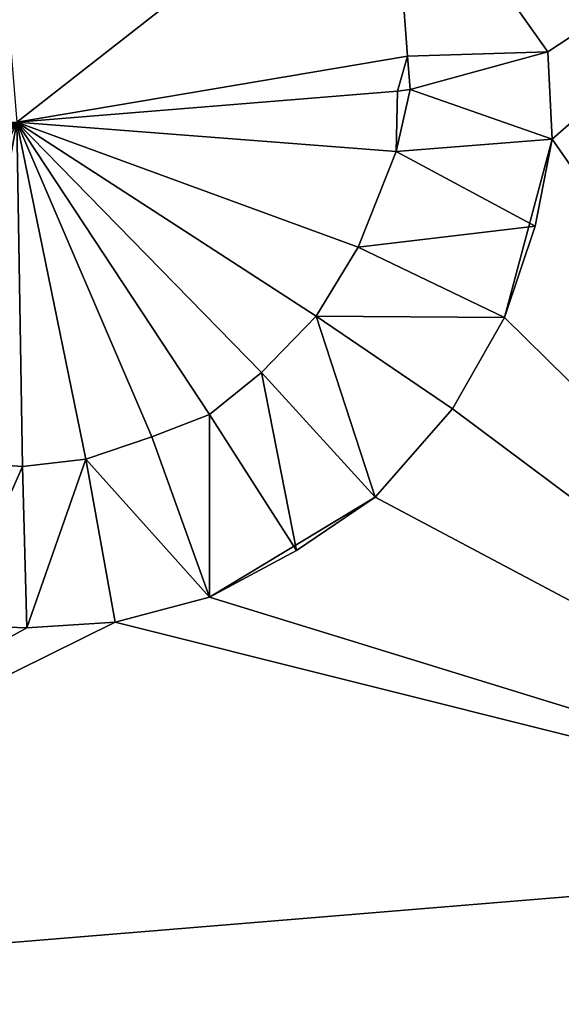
# Model space of a CAD drawing. Header units: inches. Extents: x 573046 to 573266, y 6670408 to 6670668.
# Tile 9 of 20: x 573237.89 to 573241.75, y 6670485.95 to 6670492.96. Entities that reach past the tile are written whole.
import ezdxf

# ---------------------------------------------------------------- set-up
doc = ezdxf.new("R2010")
doc.units = ezdxf.units.IN
doc.header["$MEASUREMENT"] = 0
doc.layers.add('Bygning', color=10, linetype='Continuous')

msp = doc.modelspace()

# ---------------------------------------------------------------- meshes
at = {"layer": 'Bygning', "color": 74, "true_color": 0x55aa00}
mesh = msp.add_polyface(dxfattribs=at)
corners = [(573229.079, 6670499.689, 226.16), (573225.81, 6670499.41, 226.16), (573229.102, 6670499.438, 226.163), (573226.75, 6670485.951, 226.16), (573229.67, 6670493.439, 226.163), (573244.58, 6670494.66, 226.183), (573240.53, 6670494.311, 226.183), (573241.65, 6670492.73, 226.17), (573241.68, 6670492.109, 226.17), (573245.24, 6670487, 226.18), (573238.57, 6670488.67, 226.17), (573233.188, 6670486.01, 226.165), (573236.91, 6670488.74, 226.17), (573233.15, 6670486.461, 226.165), (573240.651, 6670492.699, 226.17), (573229.42, 6670495.902, 226.163), (573234.96, 6670493.82, 226.163), (573234.13, 6670492.029, 226.17), (573235.1, 6670492.15, 226.163), (573237.94, 6670488.631, 226.17), (573237.41, 6670488.65, 226.17), (573239.24, 6670488.85, 226.17), (573236.26, 6670488.98, 226.17), (573240.42, 6670489.561, 226.17), (573235.66, 6670489.34, 226.17), (573240.97, 6670490.189, 226.17), (573235.13, 6670489.801, 226.17), (573241.34, 6670490.84, 226.17), (573234.69, 6670490.34, 226.17), (573234.4, 6670490.869, 226.17), (573234.21, 6670491.49, 226.17)]
mesh.append_faces([[corners[k] for k in face] for face in [(29, 4, 13), (17, 4, 30), (29, 30, 4), (5, 7, 8), (28, 29, 13), (9, 8, 27), (26, 28, 13), (9, 27, 25), (24, 26, 13), (9, 25, 23), (22, 24, 13), (9, 23, 21), (12, 22, 13), (9, 21, 10), (20, 12, 11), (11, 10, 19), (19, 20, 11), (15, 1, 4), (16, 4, 17), (16, 17, 18), (2, 1, 15), (7, 6, 14), (4, 3, 13), (12, 13, 11), (9, 10, 11), (5, 8, 9), (5, 6, 7), (1, 3, 4), (0, 1, 2)]])
mesh = msp.add_polyface(dxfattribs=at)
corners = [(573240.67, 6670492.461, 231.96), (573240.651, 6670492.699, 231.96), (573240.58, 6670492.451, 231.988), (573237.87, 6670492.23, 232.84), (573237.43, 6670497.58, 232.84), (573240.53, 6670494.311, 231.96), (573240.32, 6670496.881, 231.95)]
mesh.append_faces([[corners[k] for k in face] for face in [(4, 5, 6), (3, 1, 5), (4, 3, 5), (2, 1, 3), (0, 1, 2)]])
mesh = msp.add_polyface(dxfattribs=at)
corners = [(573240.53, 6670494.311, 231.96), (573240.651, 6670492.699, 226.018), (573240.53, 6670494.311, 226.017), (573240.651, 6670492.699, 231.96)]
mesh.append_faces([[corners[k] for k in face] for face in [(0, 3, 1), (0, 1, 2)]])
mesh = msp.add_polyface(dxfattribs=at)
corners = [(573240.53, 6670494.311, 226.183), (573240.651, 6670492.699, 226.933), (573240.53, 6670494.311, 226.933), (573240.651, 6670492.699, 226.183)]
mesh.append_faces([[corners[k] for k in face] for face in [(0, 3, 1), (0, 1, 2)]])
mesh = msp.add_polyface(dxfattribs=at)
corners = [(573240.53, 6670494.311, 226.183), (573240.651, 6670492.699, 226.933), (573240.53, 6670494.311, 226.933), (573240.651, 6670492.699, 226.183)]
mesh.append_faces([[corners[k] for k in face] for face in [(0, 3, 1), (0, 1, 2)]])
mesh = msp.add_polyface(dxfattribs=at)
corners = [(573240.67, 6670492.461, 226.72), (573241.65, 6670492.73, 226.676), (573240.651, 6670492.699, 226.71), (573241.68, 6670492.109, 226.58), (573235.1, 6670492.15, 226.86), (573234.13, 6670492.029, 226.852), (573235.11, 6670492.02, 226.86), (573240.57, 6670492.02, 226.666), (573241.56, 6670491.49, 226.491), (573234.21, 6670491.49, 226.847), (573235.35, 6670492.039, 226.89), (573235.41, 6670491.58, 226.885), (573240.3, 6670491.34, 226.577), (573241.34, 6670490.84, 226.402), (573234.4, 6670490.869, 226.81), (573240.58, 6670492.451, 226.73), (573240, 6670490.85, 226.519), (573240.97, 6670490.189, 226.321), (573234.69, 6670490.34, 226.706), (573235.63, 6670491.09, 226.825), (573240.42, 6670489.561, 226.253), (573235.13, 6670489.801, 226.592), (573235.92, 6670490.619, 226.728), (573239.61, 6670490.449, 226.479), (573239.86, 6670489.18, 226.223), (573235.66, 6670489.34, 226.486), (573236.35, 6670490.24, 226.64), (573239.24, 6670488.85, 226.205), (573239.24, 6670490.15, 226.454), (573238.83, 6670489.99, 226.452), (573236.26, 6670488.98, 226.394), (573236.91, 6670488.74, 226.318), (573237.43, 6670489.811, 226.506), (573236.87, 6670489.971, 226.565), (573238.57, 6670488.67, 226.214), (573238.36, 6670489.83, 226.454), (573237.41, 6670488.65, 226.275), (573237.91, 6670489.779, 226.473), (573237.94, 6670488.631, 226.243)]
mesh.append_faces([[corners[k] for k in face] for face in [(11, 6, 9), (0, 7, 3), (36, 38, 37), (27, 29, 35), (38, 35, 37), (26, 22, 21), (22, 19, 18), (36, 32, 31), (34, 35, 38), (36, 37, 32), (30, 33, 26), (14, 19, 11), (31, 33, 30), (34, 27, 35), (31, 32, 33), (30, 26, 25), (24, 28, 27), (23, 28, 24), (27, 28, 29), (25, 26, 21), (23, 24, 20), (12, 16, 13), (16, 23, 20), (21, 22, 18), (16, 20, 17), (12, 8, 7), (18, 19, 14), (13, 16, 17), (7, 0, 15), (14, 11, 9), (8, 12, 13), (10, 6, 11), (9, 6, 5), (3, 7, 8), (4, 5, 6), (0, 3, 1), (0, 1, 2)]])
mesh = msp.add_polyface(dxfattribs=at)
corners = [(573240.651, 6670492.699, 226.17), (573241.65, 6670492.73, 226.92), (573240.651, 6670492.699, 226.92), (573241.65, 6670492.73, 226.17)]
mesh.append_faces([[corners[k] for k in face] for face in [(0, 3, 1), (0, 1, 2)]])
mesh = msp.add_polyface(dxfattribs=at)
corners = [(573240.651, 6670492.699, 226.17), (573241.65, 6670492.73, 226.92), (573240.651, 6670492.699, 226.92), (573241.65, 6670492.73, 226.17)]
mesh.append_faces([[corners[k] for k in face] for face in [(0, 3, 1), (0, 1, 2)]])
mesh = msp.add_polyface(dxfattribs=at)
corners = [(573241.65, 6670492.73, 226.676), (573241.65, 6670492.73, 226.016), (573240.651, 6670492.699, 226.018), (573240.651, 6670492.699, 226.71)]
mesh.append_faces([[corners[k] for k in face] for face in [(3, 0, 2), (0, 1, 2)]])
mesh = msp.add_polyface(dxfattribs=at)
corners = [(573241.65, 6670492.73, 226.17), (573240.651, 6670492.699, 226.018), (573241.65, 6670492.73, 226.016), (573240.651, 6670492.699, 226.17)]
mesh.append_faces([[corners[k] for k in face] for face in [(0, 3, 1), (0, 1, 2)]])
mesh = msp.add_polyface(dxfattribs=at)
corners = [(573240.67, 6670492.461, 231.96), (573240.67, 6670492.461, 226.017), (573240.651, 6670492.699, 226.018), (573240.651, 6670492.699, 231.96)]
mesh.append_faces([[corners[k] for k in face] for face in [(3, 0, 2), (0, 1, 2)]])
mesh = msp.add_polyface(dxfattribs=at)
corners = [(573241.65, 6670492.73, 226.17), (573241.68, 6670492.109, 226.92), (573241.65, 6670492.73, 226.92), (573241.68, 6670492.109, 226.17)]
mesh.append_faces([[corners[k] for k in face] for face in [(0, 3, 1), (0, 1, 2)]])
mesh = msp.add_polyface(dxfattribs=at)
corners = [(573241.65, 6670492.73, 226.17), (573241.68, 6670492.109, 226.92), (573241.65, 6670492.73, 226.92), (573241.68, 6670492.109, 226.17)]
mesh.append_faces([[corners[k] for k in face] for face in [(0, 3, 1), (0, 1, 2)]])
mesh = msp.add_polyface(dxfattribs=at)
corners = [(573241.68, 6670492.109, 226.58), (573241.68, 6670492.109, 226.016), (573241.65, 6670492.73, 226.016), (573241.65, 6670492.73, 226.676)]
mesh.append_faces([[corners[k] for k in face] for face in [(3, 0, 2), (0, 1, 2)]])
mesh = msp.add_polyface(dxfattribs=at)
corners = [(573241.68, 6670492.109, 226.17), (573241.65, 6670492.73, 226.016), (573241.68, 6670492.109, 226.016), (573241.65, 6670492.73, 226.17)]
mesh.append_faces([[corners[k] for k in face] for face in [(0, 3, 1), (0, 1, 2)]])
mesh = msp.add_polyface(dxfattribs=at)
corners = [(573240.57, 6670492.02, 229.832), (573237.87, 6670492.23, 229.819), (573240.3, 6670491.34, 229.832), (573240, 6670490.85, 229.832), (573240.58, 6670492.451, 229.819), (573239.61, 6670490.449, 229.832), (573239.24, 6670490.15, 229.832), (573235.41, 6670491.58, 229.832), (573235.35, 6670492.039, 229.819), (573238.83, 6670489.99, 229.832), (573235.63, 6670491.09, 229.832), (573238.36, 6670489.83, 229.832), (573235.92, 6670490.619, 229.832), (573237.91, 6670489.779, 229.832), (573236.35, 6670490.24, 229.832), (573237.43, 6670489.811, 229.832), (573236.87, 6670489.971, 229.832)]
mesh.append_faces([[corners[k] for k in face] for face in [(15, 1, 16), (16, 1, 14), (13, 1, 15), (14, 1, 12), (11, 1, 13), (12, 1, 10), (9, 1, 11), (10, 1, 7), (6, 1, 9), (7, 1, 8), (5, 1, 6), (3, 1, 5), (4, 1, 0), (2, 1, 3), (0, 1, 2)]])
mesh = msp.add_polyface(dxfattribs=at)
corners = [(573240.58, 6670492.451, 229.819), (573237.87, 6670492.23, 230.569), (573240.58, 6670492.451, 230.569), (573237.87, 6670492.23, 229.819)]
mesh.append_faces([[corners[k] for k in face] for face in [(0, 3, 1), (0, 1, 2)]])
mesh = msp.add_polyface(dxfattribs=at)
corners = [(573240.58, 6670492.451, 229.819), (573237.87, 6670492.23, 230.569), (573240.58, 6670492.451, 230.569), (573237.87, 6670492.23, 229.819)]
mesh.append_faces([[corners[k] for k in face] for face in [(0, 3, 1), (0, 1, 2)]])
mesh = msp.add_polyface(dxfattribs=at)
corners = [(573240.58, 6670492.451, 231.988), (573237.87, 6670492.23, 226.018), (573240.58, 6670492.451, 226.017), (573237.87, 6670492.23, 232.84)]
mesh.append_faces([[corners[k] for k in face] for face in [(0, 3, 1), (0, 1, 2)]])
mesh = msp.add_polyface(dxfattribs=at)
corners = [(573240.58, 6670492.451, 229.832), (573240.57, 6670492.02, 230.582), (573240.58, 6670492.451, 230.582), (573240.57, 6670492.02, 229.832)]
mesh.append_faces([[corners[k] for k in face] for face in [(0, 3, 1), (0, 1, 2)]])
mesh = msp.add_polyface(dxfattribs=at)
corners = [(573240.58, 6670492.451, 229.832), (573240.57, 6670492.02, 230.582), (573240.58, 6670492.451, 230.582), (573240.57, 6670492.02, 229.832)]
mesh.append_faces([[corners[k] for k in face] for face in [(0, 3, 1), (0, 1, 2)]])
mesh = msp.add_polyface(dxfattribs=at)
corners = [(573240.57, 6670492.02, 226.666), (573240.58, 6670492.451, 226.017), (573240.57, 6670492.02, 226.017), (573240.58, 6670492.451, 226.73)]
mesh.append_faces([[corners[k] for k in face] for face in [(0, 3, 1), (0, 1, 2)]])
mesh = msp.add_polyface(dxfattribs=at)
corners = [(573240.67, 6670492.461, 231.96), (573240.58, 6670492.451, 226.017), (573240.67, 6670492.461, 226.017), (573240.58, 6670492.451, 231.988)]
mesh.append_faces([[corners[k] for k in face] for face in [(0, 3, 1), (0, 1, 2)]])
mesh = msp.add_polyface(dxfattribs=at)
corners = [(573241.68, 6670492.109, 226.17), (573241.34, 6670490.84, 226.92), (573241.68, 6670492.109, 226.92), (573241.34, 6670490.84, 226.17)]
mesh.append_faces([[corners[k] for k in face] for face in [(0, 3, 1), (0, 1, 2)]])
mesh = msp.add_polyface(dxfattribs=at)
corners = [(573241.68, 6670492.109, 226.17), (573241.34, 6670490.84, 226.92), (573241.68, 6670492.109, 226.92), (573241.34, 6670490.84, 226.17)]
mesh.append_faces([[corners[k] for k in face] for face in [(0, 3, 1), (0, 1, 2)]])
mesh = msp.add_polyface(dxfattribs=at)
corners = [(573241.34, 6670490.84, 226.17), (573241.68, 6670492.109, 226.016), (573241.34, 6670490.84, 226.015), (573241.68, 6670492.109, 226.17)]
mesh.append_faces([[corners[k] for k in face] for face in [(0, 3, 1), (0, 1, 2)]])
mesh = msp.add_polyface(dxfattribs=at)
corners = [(573241.56, 6670491.49, 226.491), (573241.56, 6670491.49, 226.016), (573241.68, 6670492.109, 226.016), (573241.68, 6670492.109, 226.58)]
mesh.append_faces([[corners[k] for k in face] for face in [(3, 0, 2), (0, 1, 2)]])
mesh = msp.add_polyface(dxfattribs=at)
corners = [(573240.57, 6670492.02, 229.832), (573240.3, 6670491.34, 230.582), (573240.57, 6670492.02, 230.582), (573240.3, 6670491.34, 229.832)]
mesh.append_faces([[corners[k] for k in face] for face in [(0, 3, 1), (0, 1, 2)]])
mesh = msp.add_polyface(dxfattribs=at)
corners = [(573240.57, 6670492.02, 229.832), (573240.3, 6670491.34, 230.582), (573240.57, 6670492.02, 230.582), (573240.3, 6670491.34, 229.832)]
mesh.append_faces([[corners[k] for k in face] for face in [(0, 3, 1), (0, 1, 2)]])
mesh = msp.add_polyface(dxfattribs=at)
corners = [(573240.3, 6670491.34, 226.577), (573240.57, 6670492.02, 226.017), (573240.3, 6670491.34, 226.016), (573240.57, 6670492.02, 226.666)]
mesh.append_faces([[corners[k] for k in face] for face in [(0, 3, 1), (0, 1, 2)]])
mesh = msp.add_polyface(dxfattribs=at)
corners = [(573241.34, 6670490.84, 226.402), (573241.34, 6670490.84, 226.015), (573241.56, 6670491.49, 226.016), (573241.56, 6670491.49, 226.491)]
mesh.append_faces([[corners[k] for k in face] for face in [(3, 0, 2), (0, 1, 2)]])
mesh = msp.add_polyface(dxfattribs=at)
corners = [(573240.3, 6670491.34, 229.832), (573240, 6670490.85, 230.582), (573240.3, 6670491.34, 230.582), (573240, 6670490.85, 229.832)]
mesh.append_faces([[corners[k] for k in face] for face in [(0, 3, 1), (0, 1, 2)]])
mesh = msp.add_polyface(dxfattribs=at)
corners = [(573240.3, 6670491.34, 229.832), (573240, 6670490.85, 230.582), (573240.3, 6670491.34, 230.582), (573240, 6670490.85, 229.832)]
mesh.append_faces([[corners[k] for k in face] for face in [(0, 3, 1), (0, 1, 2)]])
mesh = msp.add_polyface(dxfattribs=at)
corners = [(573240, 6670490.85, 226.519), (573240.3, 6670491.34, 226.016), (573240, 6670490.85, 226.016), (573240.3, 6670491.34, 226.577)]
mesh.append_faces([[corners[k] for k in face] for face in [(0, 3, 1), (0, 1, 2)]])
mesh = msp.add_polyface(dxfattribs=at)
corners = [(573240, 6670490.85, 229.832), (573239.61, 6670490.449, 230.582), (573240, 6670490.85, 230.582), (573239.61, 6670490.449, 229.832)]
mesh.append_faces([[corners[k] for k in face] for face in [(0, 3, 1), (0, 1, 2)]])
mesh = msp.add_polyface(dxfattribs=at)
corners = [(573240, 6670490.85, 229.832), (573239.61, 6670490.449, 230.582), (573240, 6670490.85, 230.582), (573239.61, 6670490.449, 229.832)]
mesh.append_faces([[corners[k] for k in face] for face in [(0, 3, 1), (0, 1, 2)]])
mesh = msp.add_polyface(dxfattribs=at)
corners = [(573239.61, 6670490.449, 226.479), (573240, 6670490.85, 226.016), (573239.61, 6670490.449, 226.015), (573240, 6670490.85, 226.519)]
mesh.append_faces([[corners[k] for k in face] for face in [(0, 3, 1), (0, 1, 2)]])
mesh = msp.add_polyface(dxfattribs=at)
corners = [(573241.34, 6670490.84, 226.17), (573240.97, 6670490.189, 226.92), (573241.34, 6670490.84, 226.92), (573240.97, 6670490.189, 226.17)]
mesh.append_faces([[corners[k] for k in face] for face in [(0, 3, 1), (0, 1, 2)]])
mesh = msp.add_polyface(dxfattribs=at)
corners = [(573241.34, 6670490.84, 226.17), (573240.97, 6670490.189, 226.92), (573241.34, 6670490.84, 226.92), (573240.97, 6670490.189, 226.17)]
mesh.append_faces([[corners[k] for k in face] for face in [(0, 3, 1), (0, 1, 2)]])
mesh = msp.add_polyface(dxfattribs=at)
corners = [(573240.97, 6670490.189, 226.321), (573240.97, 6670490.189, 226.015), (573241.34, 6670490.84, 226.015), (573241.34, 6670490.84, 226.402)]
mesh.append_faces([[corners[k] for k in face] for face in [(3, 0, 2), (0, 1, 2)]])
mesh = msp.add_polyface(dxfattribs=at)
corners = [(573240.97, 6670490.189, 226.17), (573241.34, 6670490.84, 226.015), (573240.97, 6670490.189, 226.015), (573241.34, 6670490.84, 226.17)]
mesh.append_faces([[corners[k] for k in face] for face in [(0, 3, 1), (0, 1, 2)]])
mesh = msp.add_polyface(dxfattribs=at)
corners = [(573239.61, 6670490.449, 229.832), (573239.24, 6670490.15, 230.582), (573239.61, 6670490.449, 230.582), (573239.24, 6670490.15, 229.832)]
mesh.append_faces([[corners[k] for k in face] for face in [(0, 3, 1), (0, 1, 2)]])
mesh = msp.add_polyface(dxfattribs=at)
corners = [(573239.61, 6670490.449, 229.832), (573239.24, 6670490.15, 230.582), (573239.61, 6670490.449, 230.582), (573239.24, 6670490.15, 229.832)]
mesh.append_faces([[corners[k] for k in face] for face in [(0, 3, 1), (0, 1, 2)]])
mesh = msp.add_polyface(dxfattribs=at)
corners = [(573239.24, 6670490.15, 226.454), (573239.61, 6670490.449, 226.015), (573239.24, 6670490.15, 226.014), (573239.61, 6670490.449, 226.479)]
mesh.append_faces([[corners[k] for k in face] for face in [(0, 3, 1), (0, 1, 2)]])
mesh = msp.add_polyface(dxfattribs=at)
corners = [(573240.97, 6670490.189, 226.17), (573240.42, 6670489.561, 226.92), (573240.97, 6670490.189, 226.92), (573240.42, 6670489.561, 226.17)]
mesh.append_faces([[corners[k] for k in face] for face in [(0, 3, 1), (0, 1, 2)]])
mesh = msp.add_polyface(dxfattribs=at)
corners = [(573240.97, 6670490.189, 226.17), (573240.42, 6670489.561, 226.92), (573240.97, 6670490.189, 226.92), (573240.42, 6670489.561, 226.17)]
mesh.append_faces([[corners[k] for k in face] for face in [(0, 3, 1), (0, 1, 2)]])
mesh = msp.add_polyface(dxfattribs=at)
corners = [(573240.42, 6670489.561, 226.253), (573240.42, 6670489.561, 226.013), (573240.97, 6670490.189, 226.015), (573240.97, 6670490.189, 226.321)]
mesh.append_faces([[corners[k] for k in face] for face in [(3, 0, 2), (0, 1, 2)]])
mesh = msp.add_polyface(dxfattribs=at)
corners = [(573240.42, 6670489.561, 226.17), (573240.97, 6670490.189, 226.015), (573240.42, 6670489.561, 226.013), (573240.97, 6670490.189, 226.17)]
mesh.append_faces([[corners[k] for k in face] for face in [(0, 3, 1), (0, 1, 2)]])
mesh = msp.add_polyface(dxfattribs=at)
corners = [(573239.24, 6670490.15, 229.832), (573238.83, 6670489.99, 230.582), (573239.24, 6670490.15, 230.582), (573238.83, 6670489.99, 229.832)]
mesh.append_faces([[corners[k] for k in face] for face in [(0, 3, 1), (0, 1, 2)]])
mesh = msp.add_polyface(dxfattribs=at)
corners = [(573239.24, 6670490.15, 229.832), (573238.83, 6670489.99, 230.582), (573239.24, 6670490.15, 230.582), (573238.83, 6670489.99, 229.832)]
mesh.append_faces([[corners[k] for k in face] for face in [(0, 3, 1), (0, 1, 2)]])
mesh = msp.add_polyface(dxfattribs=at)
corners = [(573238.83, 6670489.99, 226.452), (573239.24, 6670490.15, 226.014), (573238.83, 6670489.99, 226.014), (573239.24, 6670490.15, 226.454)]
mesh.append_faces([[corners[k] for k in face] for face in [(0, 3, 1), (0, 1, 2)]])
mesh = msp.add_polyface(dxfattribs=at)
corners = [(573238.83, 6670489.99, 229.832), (573238.36, 6670489.83, 230.582), (573238.83, 6670489.99, 230.582), (573238.36, 6670489.83, 229.832)]
mesh.append_faces([[corners[k] for k in face] for face in [(0, 3, 1), (0, 1, 2)]])
mesh = msp.add_polyface(dxfattribs=at)
corners = [(573238.83, 6670489.99, 229.832), (573238.36, 6670489.83, 230.582), (573238.83, 6670489.99, 230.582), (573238.36, 6670489.83, 229.832)]
mesh.append_faces([[corners[k] for k in face] for face in [(0, 3, 1), (0, 1, 2)]])
mesh = msp.add_polyface(dxfattribs=at)
corners = [(573238.83, 6670489.99, 226.452), (573238.83, 6670489.99, 226.014), (573238.36, 6670489.83, 226.013), (573238.36, 6670489.83, 226.454)]
mesh.append_faces([[corners[k] for k in face] for face in [(3, 0, 2), (0, 1, 2)]])
mesh = msp.add_polyface(dxfattribs=at)
corners = [(573238.36, 6670489.83, 229.832), (573237.91, 6670489.779, 230.582), (573238.36, 6670489.83, 230.582), (573237.91, 6670489.779, 229.832)]
mesh.append_faces([[corners[k] for k in face] for face in [(0, 3, 1), (0, 1, 2)]])
mesh = msp.add_polyface(dxfattribs=at)
corners = [(573238.36, 6670489.83, 229.832), (573237.91, 6670489.779, 230.582), (573238.36, 6670489.83, 230.582), (573237.91, 6670489.779, 229.832)]
mesh.append_faces([[corners[k] for k in face] for face in [(0, 3, 1), (0, 1, 2)]])
mesh = msp.add_polyface(dxfattribs=at)
corners = [(573238.36, 6670489.83, 226.454), (573238.36, 6670489.83, 226.013), (573237.91, 6670489.779, 226.013), (573237.91, 6670489.779, 226.473)]
mesh.append_faces([[corners[k] for k in face] for face in [(3, 0, 2), (0, 1, 2)]])
mesh = msp.add_polyface(dxfattribs=at)
corners = [(573237.91, 6670489.779, 229.832), (573237.43, 6670489.811, 230.582), (573237.91, 6670489.779, 230.582), (573237.43, 6670489.811, 229.832)]
mesh.append_faces([[corners[k] for k in face] for face in [(0, 3, 1), (0, 1, 2)]])
mesh = msp.add_polyface(dxfattribs=at)
corners = [(573237.91, 6670489.779, 229.832), (573237.43, 6670489.811, 230.582), (573237.91, 6670489.779, 230.582), (573237.43, 6670489.811, 229.832)]
mesh.append_faces([[corners[k] for k in face] for face in [(0, 3, 1), (0, 1, 2)]])
mesh = msp.add_polyface(dxfattribs=at)
corners = [(573237.91, 6670489.779, 226.473), (573237.91, 6670489.779, 226.013), (573237.43, 6670489.811, 226.013), (573237.43, 6670489.811, 226.506)]
mesh.append_faces([[corners[k] for k in face] for face in [(3, 0, 2), (0, 1, 2)]])
mesh = msp.add_polyface(dxfattribs=at)
corners = [(573240.42, 6670489.561, 226.17), (573239.24, 6670488.85, 226.92), (573240.42, 6670489.561, 226.92), (573239.24, 6670488.85, 226.17)]
mesh.append_faces([[corners[k] for k in face] for face in [(0, 3, 1), (0, 1, 2)]])
mesh = msp.add_polyface(dxfattribs=at)
corners = [(573240.42, 6670489.561, 226.17), (573239.24, 6670488.85, 226.92), (573240.42, 6670489.561, 226.92), (573239.24, 6670488.85, 226.17)]
mesh.append_faces([[corners[k] for k in face] for face in [(0, 3, 1), (0, 1, 2)]])
mesh = msp.add_polyface(dxfattribs=at)
corners = [(573239.24, 6670488.85, 226.17), (573240.42, 6670489.561, 226.013), (573239.24, 6670488.85, 226.011), (573240.42, 6670489.561, 226.17)]
mesh.append_faces([[corners[k] for k in face] for face in [(0, 3, 1), (0, 1, 2)]])
mesh = msp.add_polyface(dxfattribs=at)
corners = [(573239.86, 6670489.18, 226.223), (573239.86, 6670489.18, 226.012), (573240.42, 6670489.561, 226.013), (573240.42, 6670489.561, 226.253)]
mesh.append_faces([[corners[k] for k in face] for face in [(3, 0, 2), (0, 1, 2)]])
mesh = msp.add_polyface(dxfattribs=at)
corners = [(573239.24, 6670488.85, 226.205), (573239.24, 6670488.85, 226.011), (573239.86, 6670489.18, 226.012), (573239.86, 6670489.18, 226.223)]
mesh.append_faces([[corners[k] for k in face] for face in [(3, 0, 2), (0, 1, 2)]])
mesh = msp.add_polyface(dxfattribs=at)
corners = [(573239.24, 6670488.85, 226.17), (573238.57, 6670488.67, 226.92), (573239.24, 6670488.85, 226.92), (573238.57, 6670488.67, 226.17)]
mesh.append_faces([[corners[k] for k in face] for face in [(0, 3, 1), (0, 1, 2)]])
mesh = msp.add_polyface(dxfattribs=at)
corners = [(573239.24, 6670488.85, 226.17), (573238.57, 6670488.67, 226.92), (573239.24, 6670488.85, 226.92), (573238.57, 6670488.67, 226.17)]
mesh.append_faces([[corners[k] for k in face] for face in [(0, 3, 1), (0, 1, 2)]])
mesh = msp.add_polyface(dxfattribs=at)
corners = [(573239.24, 6670488.85, 226.205), (573238.57, 6670488.67, 226.011), (573239.24, 6670488.85, 226.011), (573238.57, 6670488.67, 226.214)]
mesh.append_faces([[corners[k] for k in face] for face in [(0, 3, 1), (0, 1, 2)]])
mesh = msp.add_polyface(dxfattribs=at)
corners = [(573238.57, 6670488.67, 226.17), (573239.24, 6670488.85, 226.011), (573238.57, 6670488.67, 226.011), (573239.24, 6670488.85, 226.17)]
mesh.append_faces([[corners[k] for k in face] for face in [(0, 3, 1), (0, 1, 2)]])
mesh = msp.add_polyface(dxfattribs=at)
corners = [(573237.94, 6670488.631, 226.17), (573237.41, 6670488.65, 226.92), (573237.94, 6670488.631, 226.92), (573237.41, 6670488.65, 226.17)]
mesh.append_faces([[corners[k] for k in face] for face in [(0, 3, 1), (0, 1, 2)]])
mesh = msp.add_polyface(dxfattribs=at)
corners = [(573237.94, 6670488.631, 226.17), (573237.41, 6670488.65, 226.92), (573237.94, 6670488.631, 226.92), (573237.41, 6670488.65, 226.17)]
mesh.append_faces([[corners[k] for k in face] for face in [(0, 3, 1), (0, 1, 2)]])
mesh = msp.add_polyface(dxfattribs=at)
corners = [(573237.94, 6670488.631, 226.243), (573237.41, 6670488.65, 226.011), (573237.94, 6670488.631, 226.011), (573237.41, 6670488.65, 226.275)]
mesh.append_faces([[corners[k] for k in face] for face in [(0, 3, 1), (0, 1, 2)]])
mesh = msp.add_polyface(dxfattribs=at)
corners = [(573237.41, 6670488.65, 226.17), (573237.94, 6670488.631, 226.011), (573237.41, 6670488.65, 226.011), (573237.94, 6670488.631, 226.17)]
mesh.append_faces([[corners[k] for k in face] for face in [(0, 3, 1), (0, 1, 2)]])
mesh = msp.add_polyface(dxfattribs=at)
corners = [(573238.57, 6670488.67, 226.17), (573237.94, 6670488.631, 226.92), (573238.57, 6670488.67, 226.92), (573237.94, 6670488.631, 226.17)]
mesh.append_faces([[corners[k] for k in face] for face in [(0, 3, 1), (0, 1, 2)]])
mesh = msp.add_polyface(dxfattribs=at)
corners = [(573238.57, 6670488.67, 226.17), (573237.94, 6670488.631, 226.92), (573238.57, 6670488.67, 226.92), (573237.94, 6670488.631, 226.17)]
mesh.append_faces([[corners[k] for k in face] for face in [(0, 3, 1), (0, 1, 2)]])
mesh = msp.add_polyface(dxfattribs=at)
corners = [(573238.57, 6670488.67, 226.214), (573237.94, 6670488.631, 226.011), (573238.57, 6670488.67, 226.011), (573237.94, 6670488.631, 226.243)]
mesh.append_faces([[corners[k] for k in face] for face in [(0, 3, 1), (0, 1, 2)]])
mesh = msp.add_polyface(dxfattribs=at)
corners = [(573237.94, 6670488.631, 226.17), (573238.57, 6670488.67, 226.011), (573237.94, 6670488.631, 226.011), (573238.57, 6670488.67, 226.17)]
mesh.append_faces([[corners[k] for k in face] for face in [(0, 3, 1), (0, 1, 2)]])
mesh = msp.add_polyface(dxfattribs=at)
corners = [(573245.24, 6670487, 226.18), (573233.188, 6670486.01, 226.93), (573245.24, 6670487, 226.93), (573233.188, 6670486.01, 226.18)]
mesh.append_faces([[corners[k] for k in face] for face in [(0, 3, 1), (0, 1, 2)]])
mesh = msp.add_polyface(dxfattribs=at)
corners = [(573245.24, 6670487, 226.18), (573233.188, 6670486.01, 226.93), (573245.24, 6670487, 226.93), (573233.188, 6670486.01, 226.18)]
mesh.append_faces([[corners[k] for k in face] for face in [(0, 3, 1), (0, 1, 2)]])
mesh = msp.add_polyface(dxfattribs=at)
corners = [(573233.188, 6670486.01, 226.18), (573233.188, 6670486.01, 226.005), (573245.24, 6670487, 226.008), (573245.24, 6670487, 226.18)]
mesh.append_faces([[corners[k] for k in face] for face in [(3, 0, 2), (0, 1, 2)]])

doc.saveas('drawing.dxf')
